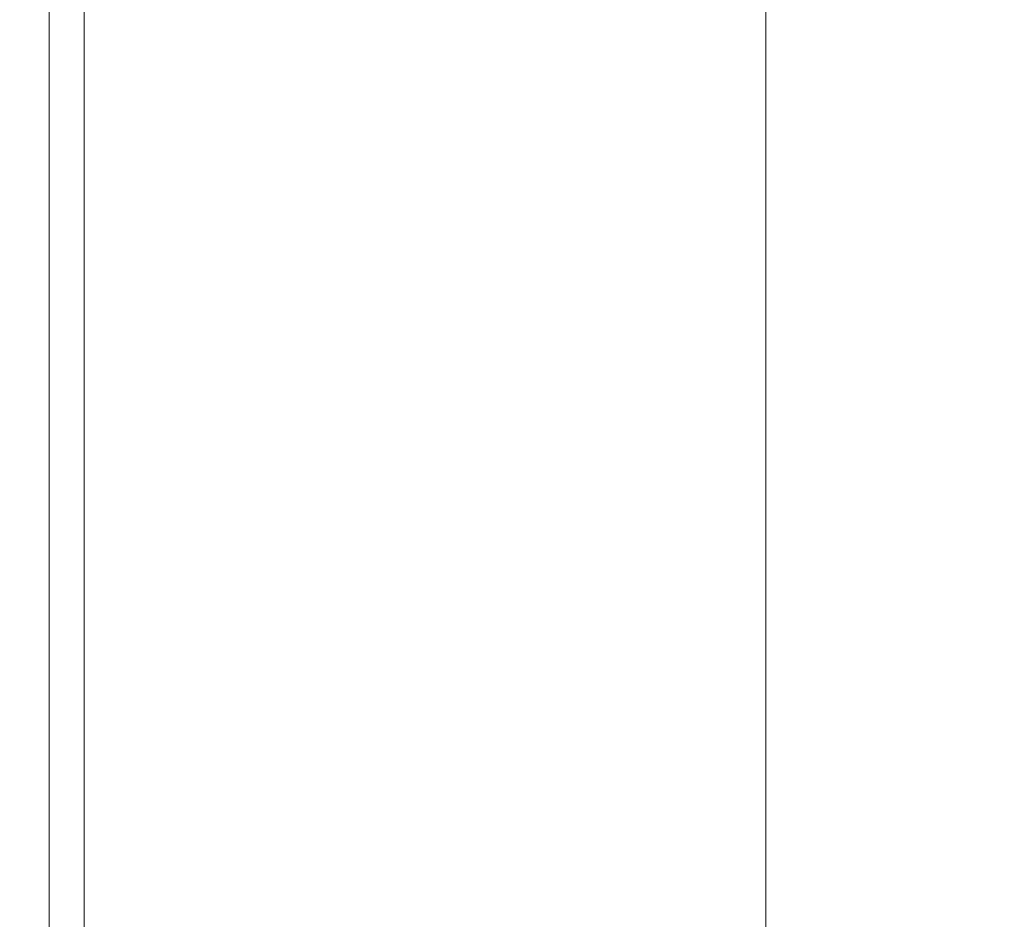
# Model space of a CAD drawing. Header units: inches. Extents: x 6 to 130, y 8 to 87.
# Tile 13 of 16: x 47.59 to 51.1, y 44.14 to 47.36. Entities that reach past the tile are written whole.
import ezdxf

# ---------------------------------------------------------------- set-up
doc = ezdxf.new("R2010")
doc.units = ezdxf.units.IN
doc.header["$LTSCALE"] = 4
doc.header["$MEASUREMENT"] = 0
doc.layers.add('Dimension (ANSI)', color=7, linetype='Continuous', lineweight=5)
doc.layers.add('Visible (ANSI)', color=7, linetype='Continuous', lineweight=5)
doc.styles.add('Note Text (ANSI)', font='RomanS.shx')
doc.dimstyles.new('Default (ANSI)', dxfattribs={"dimscale": 4, "dimtxt": 0.125, "dimasz": 0.098425, "dimexe": 0.125, "dimexo": 0.0625, "dimgap": 0.031496, "dimtad": 0, "dimtih": 1, "dimtoh": 1, "dimrnd": 1e-08, "dimzin": 0, "dimdsep": 46, "dimtxsty": 'Note Text (ANSI)', "dimcen": 0.09, "dimdle": 0.393701, "dimclrd": 256, "dimclre": 256, "dimclrt": 256, "dimadec": 0, "dimazin": 0, "dimtfac": 0.96, "dimtofl": 0, "dimtmove": 0, "dimatfit": 3, "dimfxl": 1, "dimtolj": 1, "dimtzin": 4, "dimlwd": -1, "dimlwe": -1, "dimarcsym": 0})

# ---------------------------------------------------------------- blocks, each defined once
blk = doc.blocks.new('*D15')
at = {"layer": 'Defpoints', "color": 0, "transparency": 16777216}
for p in [(47.7331, 53.7856), (47.5878, 41.7876), (50.2527, 41.7876)]:
    blk.add_point(p, dxfattribs=at)
at = {"layer": 'Dimension (ANSI)', "transparency": 16777216}
for p, q in [((47.9831, 53.7856), (50.7527, 53.7856)), ((50.2527, 53.3919), (50.2527, 48.1626)), ((50.2527, 42.1813), (50.2527, 47.4106)), ((47.8378, 41.7876), (50.7527, 41.7876))]:
    blk.add_line(p, q, dxfattribs=at)
for points in [[(50.1871, 53.3919), (50.3184, 53.3919), (50.2527, 53.7856)], [(50.1871, 42.1813), (50.3184, 42.1813), (50.2527, 41.7876)]]:
    blk.add_solid(points, dxfattribs=at)
at = {"layer": 'Dimension (ANSI)', "transparency": 16777216, "insert": (50.2527, 47.7866), "char_height": 0.5, "attachment_point": 5, "style": 'Note Text (ANSI)'}
blk.add_mtext('\\A1;12.00', dxfattribs=at)

msp = doc.modelspace()

# ---------------------------------------------------------------- linework, layer by layer
at = {"layer": 'Visible (ANSI)'}
for p, q in [((47.8181, 53.7006), (47.8181, 29.8707)), ((47.6931, 53.5756), (47.6931, 29.9957))]:
    msp.add_line(p, q, dxfattribs=at)

# ---------------------------------------------------------------- dimensions: what is measured, and where the dimension line sits
at = {"layer": 'Dimension (ANSI)'}
dim = msp.add_linear_dim(base=(50.2527, 41.7876), p1=(47.7331, 53.7856), p2=(47.5878, 41.7876), angle=270, dimstyle='Default (ANSI)', override={"dimdec": 2, "dimtp": 0, "dimtm": 0, "dimtdec": 2, "dimatfit": 1}, dxfattribs=at)
dim.commit()
dim.dimension.update_dxf_attribs({"geometry": '*D15', "text_midpoint": (50.2527, 47.7866), "dimtype": 160})

doc.saveas('drawing.dxf')
